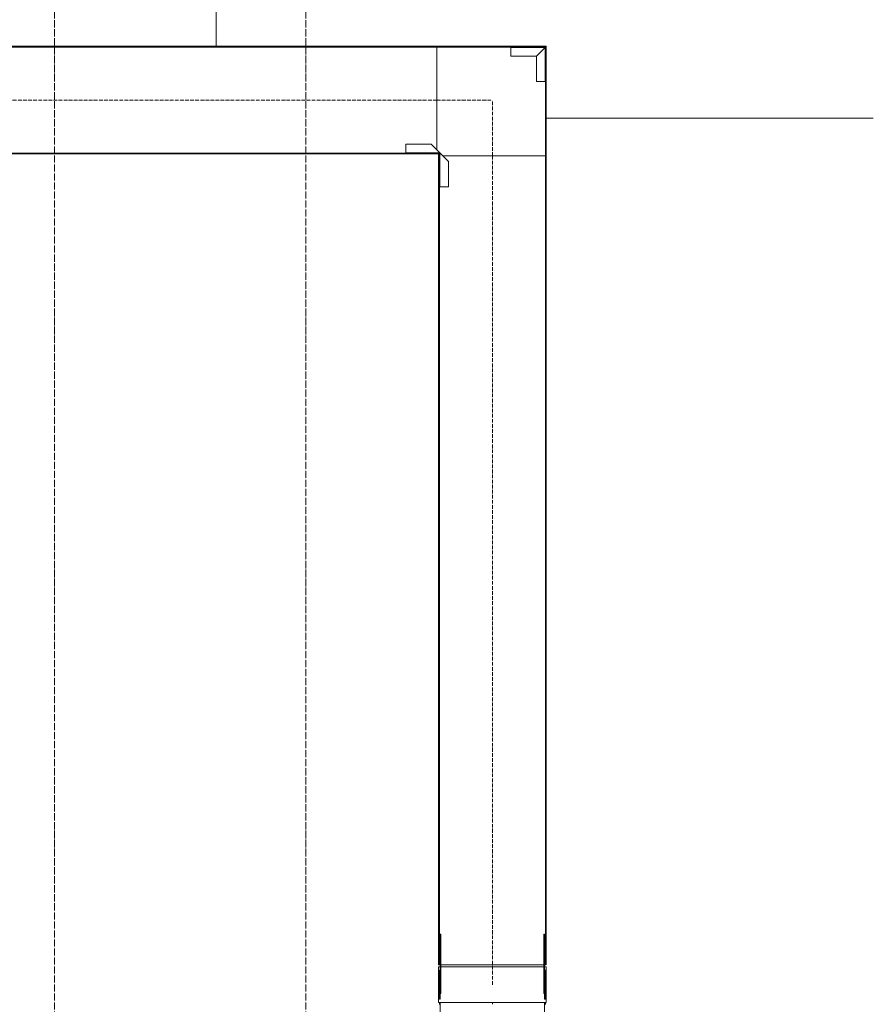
# Model space of a CAD drawing. Header units: millimetres. Extents: x 5617 to 137993, y -10603 to 156644.
# Tile 39 of 79: x 100580 to 102958, y 26631 to 29374. Entities that reach past the tile are written whole.
import ezdxf

# ---------------------------------------------------------------- set-up
doc = ezdxf.new("R2010")
doc.units = ezdxf.units.MM
doc.linetypes.add('Линия сетки', pattern=[25, 20, -2.5, 0, -2.5])
doc.linetypes.add('Осевая', pattern=[14, 10, -2, 0, -2])
for name, color, linetype, lineweight in [('Кабельные лотки', 7, 'Continuous', 18), ('Опуск', 7, 'Continuous', 18), ('Осевая линия', 7, 'Осевая', 18), ('Оси', 7, 'Continuous', 9), ('Парковка', 7, 'Continuous', 18), ('Соединительные детали кабельных лотков', 7, 'Continuous', 18), ('Элементы узлов', 7, 'Continuous', 18)]:
    doc.layers.add(name, color=color, linetype=linetype, lineweight=lineweight)

# ---------------------------------------------------------------- blocks, each defined once
blk = doc.blocks.new('199_Парковочные места 3 класса и МГН - Средний класс-5604842-МКСС_LB01_-7_650__Кабельные конструкции_Лотки_3')
at = {"layer": 'Парковка', "color": 253, "true_color": 0xaaaaaa}
for p, q in [((1580, 5300), (669.5, 5300)), ((2500, 0), (2500, 5100.2)), ((2150, 4735), (2150, 4775)), ((2150, 4775), (2250, 4775)), ((2250, 4625), (2250, 4775)), ((669.5, 4735), (2200, 4735)), ((669.5, 4665), (2200, 4665)), ((2150, 4625), (2150, 4665)), ((2150, 4625), (2250, 4625)), ((669.5, 0), (2500, 0))]:
    blk.add_line(p, q, dxfattribs=at)
blk.add_arc((2200, 4700), 35, 270, 90, dxfattribs=at)
at = {"layer": 'Элементы узлов', "color": 253, "true_color": 0xaaaaaa}
for p, q in [((1188.1, 4261.3), (1176.6, 4307.4)), ((1319.5, 4261.3), (1331, 4307.4)), ((1799.9, 3817), (1911.6, 4265.1)), ((1769.7, 3819.8), (1861.7, 4188.9)), ((1995.8, 4192.1), (2045.1, 3681.8)), ((737.9, 3819.8), (669.5, 4094.1)), ((1933.4, 4041.7), (1952.6, 4041.7)), ((707.7, 3817), (669.5, 3970.1)), ((1253.8, 3800.9), (753.8, 3800.9)), ((1253.8, 3800.9), (1753.8, 3800.9)), ((1253.8, 3770.9), (753.8, 3770.9)), ((1253.8, 3770.9), (1753.8, 3770.9)), ((2045.1, 3681.8), (2054.4, 3259.9)), ((2088.5, 3675.6), (2079.2, 3641.5)), ((2088.5, 3675.6), (2079.2, 3641.5)), ((687.7, 3297.4), (687.7, 3598.1)), ((707.7, 2069.1), (707.7, 3598.1)), ((1800, 2069.1), (1799.9, 3598.1)), ((1819.9, 3297.4), (1819.9, 3598.1)), ((1799.9, 3249.1), (1986, 3435.1)), ((1819.9, 3297.4), (1965.6, 3443)), ((1830, 3236.7), (1959, 3365.7)), ((687.7, 3297.4), (669.5, 3315.6)), ((707.7, 3249.1), (669.5, 3287.3)), ((677.7, 3236.7), (669.5, 3244.8)), ((677.7, 2516.2), (677.7, 3236.7)), ((1830, 2516.2), (1830, 3236.7)), ((2054.4, 3259.9), (2076.1, 3033.4)), ((677.7, 2516.2), (669.5, 2512.2)), ((707.7, 2497.5), (669.5, 2478.8)), ((1800, 2497.5), (2076.1, 2362.6)), ((1830, 2516.2), (1983.6, 2441.1)), ((677.7, 2449.4), (669.5, 2445.5)), ((677.7, 2069.4), (677.7, 2449.4)), ((1830, 2069.4), (1830, 2449.4)), ((1830, 2449.4), (1984.3, 2374)), ((1927.3, 1736.3), (1862.8, 1925.3)), ((669.5, 1904.9), (672.7, 1914.3)), ((1992.3, 1452.5), (1834.9, 1914.3)), ((669.5, 1811.9), (693.3, 1881.5)), ((1964.9, 1440), (1814.4, 1881.5)), ((1927.3, 1736.3), (1982.9, 1736.3)), ((2200.1, 1706.8), (1971.9, 1682.8)), ((2072.4, 1693.4), (2200.1, 1706.8)), ((2209.8, 1678.4), (2200.1, 1706.8)), ((2200.1, 1706.8), (2209.8, 1678.4)), ((1992.3, 1452.5), (2010.9, 1604.6)), ((2071.8, 1612.5), (2069.9, 1418.4)), ((2071.8, 1612.5), (2069.9, 1418.4)), ((1992.3, 1452.5), (2069.9, 1418.4)), ((952.8, 1185.7), (983.8, 1142.3)), ((1554.8, 1185.7), (1523.8, 1142.3)), ((2085.4, 1114.3), (2065.2, 1185.5)), ((2065.2, 1185.5), (2085.4, 1114.3)), ((983.8, 1142.3), (1089.6, 98.7)), ((1523.8, 1142.3), (1418.1, 98.7))]:
    blk.add_line(p, q, dxfattribs=at)
blk.add_circle((1255.7, 208.4), 49.6, dxfattribs=at)
for centre, radius, start, end in [((1249.8, -6442.3), 10791.2, 89.97872, 93.08274), ((1249.8, -6442.3), 10791.2, 89.97872, 93.08274), ((1257.8, -6442.3), 10791.2, 86.35928, 90.02128), ((1257.8, -6442.3), 10791.2, 86.35928, 90.02128), ((1185.4, 179.7), 4127.7, 89.0501, 97.1814), ((1322.3, 179.7), 4127.7, 81.7908, 90.9499), ((1936.5, 4224.2), 103.1, 6.8835, 86.3593), ((1936.5, 4224.2), 103.1, 6.8835, 86.3593), ((1253.8, -3792.2), 8053.7, 85.37189, 94.16084), ((1915.1, 4184.1), 81.1, 5.6929, 92.4229), ((1907.8, 4201.7), 33.8, 4.0543, 97.095), ((-6698.4, 3181.8), 8800.8, 3.21671, 6.88355), ((-6698.4, 3181.8), 8800.8, 3.21671, 6.88355), ((1253.8, -2688.8), 6904.6, 84.9489, 94.85458), ((-27492.1, 2117.9), 29507.5, 359.16337, 4.05433), ((2610.7, 3648.4), 783.2, 149.8554, 165.5814), ((2403.2, 3598.1), 603.3, 155.9999, 180.0001), ((753.8, 3817), 46.1, 180, 270), ((753.8, 3817), 16.1, 170.2127, 270), ((1753.8, 3817), 16.1, 270, 9.7873), ((1753.8, 3817), 46.1, 270, 360), ((104.4, 3598.1), 603.3, 359.9999, 20.1096), ((2237.6, 3491.9), 431, 132.4417, 165.7397), ((-27492.1, 2117.9), 29487.5, 2.57574, 3.2896), ((270, 3491.9), 431, 14.2603, 21.3939), ((309.7, 3346.5), 1793.9, 349.9492, 9.4665), ((309.7, 3346.5), 1793.9, 349.9492, 9.4665), ((-27492.1, 2117.9), 29477.5, 0.62835, 2.42614), ((-119787.1, 2693.9), 121863.7, 359.529578, 0.159624), ((-119787.1, 2693.9), 121863.7, 359.529578, 0.159624), ((-27492.1, 2117.9), 29477.5, 359.25824, 0.49792), ((308.1, 2077.9), 369.7, 348.4189, 358.6829), ((308.1, 2077.9), 399.7, 335.8269, 358.7333), ((2199.5, 2077.9), 399.7, 181.2667, 204.1731), ((2199.5, 2077.9), 369.7, 181.3171, 204.386), ((1253.8, 6444.6), 4567.5, 262.6911, 277.3091), ((1253.8, 6444.6), 4597.5, 262.9967, 277.0036), ((2063.5, 1640.4), 100.9, 155.1844, 204.8156), ((1962, 2019.9), 421.9, 271.3449, 305.9666), ((1962, 2019.9), 421.9, 285.0802, 305.9666), ((1952.7, 1431.5), 14.9, 280.8242, 34.6567), ((1952.7, 1431.5), 44.9, 290.1373, 27.9235), ((1335.5, 2380), 1145.5, 265.9136, 302.7696), ((-9810.4, 1542.7), 11881, 354.25868, 359.4003), ((-9810.4, 1542.7), 11881, 358.27689, 359.4003), ((1335.5, 2380), 1175.5, 266.0181, 302.5623), ((-5850.1, 1141), 7822.1, 353.06091, 1.81947), ((1172.2, 2380), 1145.5, 243.9618, 274.0864), ((1172.2, 2380), 1175.5, 244.6611, 273.9819), ((-1483.1, 937.1), 3572.9, 349.195, 2.843), ((-1483.1, 937.1), 3572.9, 349.195, 2.843), ((1797.4, 375.7), 214.7, 303.1556, 354.2587), ((1890.2, 279.1), 136.8, 286.8716, 355.0665), ((1890.2, 279.1), 136.8, 286.8716, 355.0665), ((1329.5, 1868.5), 1772, 267.5536, 289.2869), ((1178.2, 1868.5), 1772, 253.2998, 272.4464), ((1253.8, 2377.4), 2329.4, 270.0001, 286.8716), ((1253.8, 2377.4), 2329.4, 270.0001, 286.8716), ((1253.8, 2377.4), 2329.4, 255.4634, 269.9999), ((1253.8, 2377.4), 2329.4, 255.4634, 269.9999)]:
    blk.add_arc(centre, radius, start, end, dxfattribs=at)
blk = doc.blocks.new('135_SLK_GD_AR_rvt-1-МКСС_LB01_-7_650__Кабельные конструкции_Лотки_3')
at = {"layer": 'Парковка', "color": 253, "lineweight": 18, "true_color": 0xaaaaaa, "rotation": 180}
blk.add_blockref('199_Парковочные места 3 класса и МГН - Средний класс-5604842-МКСС_LB01_-7_650__Кабельные конструкции_Лотки_3', (89300, 34400), dxfattribs=at)
blk = doc.blocks.new('OSTEC_CLH - ЛН_ ЛП - СЛУМИ - Угол горизонтальный - ZS - Цинкование по методу Сендзимира-V41-МКСС_LB01_-7_650__Кабельные конструкции_Лотки_3')
at = {"layer": 'Осевая линия'}
for p, q in [((0, 155), (0, 0)), ((-155, 0), (0, 0)), ((-154, 0), (-155, 0))]:
    blk.add_line(p, q, dxfattribs=at)
at = {"layer": 'Соединительные детали кабельных лотков', "color": 96, "true_color": 0x008000}
for p, q in [((-155, 147.5), (-155, 150)), ((-155, 150), (-150, 150)), ((-147.5, 147.5), (-155, 147.5)), ((-155, -147.5), (-155, 138.1)), ((-147.5, 155), (-150, 155)), ((-150, 155), (-150, 150)), ((-147.5, 147.5), (-147.5, 155)), ((147.5, 155), (-138.1, 155)), ((150, 155), (147.5, 155)), ((147.5, 155), (147.5, -147.5)), ((150, -150), (150, 155)), ((-155, -150), (-155, -147.5)), ((147.5, -147.5), (-155, -147.5)), ((150, -150), (-155, -150))]:
    blk.add_line(p, q, dxfattribs=at)
blk = doc.blocks.new('OSTEC_U - ЛН_ ЛП - СЛУМИ - OSTEC_U - ЛН_ ЛП - СЛУМИ-V42-МКСС_LB01_-7_650__Кабельные конструкции_Лотки_3')
at = {"layer": 'Соединительные детали кабельных лотков', "color": 96, "true_color": 0x008000}
for p, q in [((-24, 95), (0, 95)), ((-24, 95), (-24, 24)), ((0.9, 95), (0, 95)), ((0, 95), (0, 0)), ((-24, 24), (-95, 24)), ((-95, 0), (-95, 24)), ((0, 0), (-95, 0)), ((-95, 0), (-95, -0.9)), ((-24, 24), (0, 0)), ((0, 0), (-24, 24)), ((0.9, -0.2), (0, 0)), ((0, 0), (0.9, -0.2)), ((0, 0), (0.2, -0.9)), ((0.2, -0.9), (0, 0))]:
    blk.add_line(p, q, dxfattribs=at)
for start, end in [(270, 349.2568), (270, 349.2568), (280.7432, 360), (280.7432, 360)]:
    blk.add_arc((0, 0), 0.9, start, end, dxfattribs=at)
blk = doc.blocks.new('OSTEC_U - ЛН_ ЛП - СЛУМИ - OSTEC_U - ЛН_ ЛП - СЛУМИ-1209086-МКСС_LB01_-7_650__Кабельные конструкции_Лотки_3')
at = {"layer": 'Соединительные детали кабельных лотков', "color": 96, "true_color": 0x008000}
for p, q in [((0, 95), (-0.9, 95)), ((0, 0), (0, 95)), ((0, 95), (24, 95)), ((24, 24), (24, 95)), ((-95, 0.9), (-95, 0)), ((0, 0), (24, 24)), ((0, 0), (0.9, 0.2)), ((0.9, 0.2), (0, 0)), ((-95, 0), (0, 0)), ((-95, -24), (-95, 0)), ((-95, -24), (-24, -24)), ((-24, -24), (0, 0)), ((-0.2, -0.9), (0, 0)), ((0, 0), (-0.2, -0.9))]:
    blk.add_line(p, q, dxfattribs=at)
for start, end in [(10.7432, 90), (10.7432, 37.1621), (180, 259.2568), (232.8379, 259.2568)]:
    blk.add_arc((0, 0), 0.9, start, end, dxfattribs=at)
blk = doc.blocks.new('OSTEC_CLV - ЛН_ ЛП - ПШСМ - Угол вертикальный - ZS - Цинкование по методу Сендзимира-V39-МКСС_LB01_-7_650__Кабельные конструкции_Лотки_3')
at = {"layer": 'Осевая линия'}
for p, q in [((80600, 25827.5), (80600, 25828.5)), ((80600, 25773.5), (80600, 25827.5))]:
    blk.add_line(p, q, dxfattribs=at)
blk = doc.blocks.new('OSTEC_U - ЛН_ ЛП - ПШСМ - OSTEC_U - ЛН_ ЛП - ПШСМ-V57-МКСС_LB01_-7_650__Кабельные конструкции_Лотки_3')
at = {"layer": 'Соединительные детали кабельных лотков', "color": 96, "true_color": 0x008000}
for p, q in [((80745.5, 25813.5), (80747.5, 25813.5)), ((80747.5, 25813.5), (80747.5, 25798.5)), ((80747.5, 25798.5), (80745.5, 25798.5)), ((80745.5, 25798.5), (80747.5, 25798.5)), ((80747.5, 25748.5), (80747.5, 25798.5)), ((80745.5, 25773.5), (80745.5, 25748.5)), ((80745.5, 25748.5), (80747.5, 25748.5)), ((80745.5, 25733.5), (80745.5, 25748.5)), ((80745.5, 25748.5), (80747.5, 25748.5)), ((80745.5, 25733.5), (80747.5, 25733.5)), ((80747.5, 25748.5), (80747.5, 25733.5))]:
    blk.add_line(p, q, dxfattribs=at)
blk = doc.blocks.new('OSTEC_U - ЛН_ ЛП - ПШСМ - OSTEC_U - ЛН_ ЛП - ПШСМ-V58-МКСС_LB01_-7_650__Кабельные конструкции_Лотки_3')
at = {"layer": 'Соединительные детали кабельных лотков', "color": 96, "true_color": 0x008000}
for p, q in [((80452.5, 25798.5), (80452.5, 25813.5)), ((80452.5, 25813.5), (80454.5, 25813.5)), ((80454.5, 25798.5), (80452.5, 25798.5)), ((80452.5, 25798.5), (80452.5, 25748.5)), ((80452.5, 25798.5), (80454.5, 25798.5)), ((80454.5, 25748.5), (80454.5, 25773.5)), ((80452.5, 25748.5), (80454.5, 25748.5)), ((80452.5, 25733.5), (80452.5, 25748.5)), ((80452.5, 25748.5), (80454.5, 25748.5)), ((80452.5, 25733.5), (80454.5, 25733.5)), ((80454.5, 25748.5), (80454.5, 25733.5))]:
    blk.add_line(p, q, dxfattribs=at)
blk = doc.blocks.new('OSTEC_U - ЛН_ ЛП - ПШСМ - OSTEC_U - ЛН_ ЛП - ПШСМ-V59-МКСС_LB01_-7_650__Кабельные конструкции_Лотки_3')
at = {"layer": 'Соединительные детали кабельных лотков', "color": 96, "true_color": 0x008000}
for p, q in [((80454.5, 25786.9), (80454.5, 25914.5)), ((80456.5, 25914.5), (80454.5, 25914.5)), ((80456.5, 25914.5), (80456.5, 25786.9)), ((80454.5, 25785), (80454.5, 25786.9)), ((80454.5, 25786.9), (80454.5, 25785)), ((80456.5, 25786.9), (80454.5, 25786.9)), ((80454.5, 25773.5), (80454.5, 25785)), ((80456.5, 25785), (80454.5, 25785)), ((80456.5, 25785), (80456.5, 25786.9)), ((80456.5, 25786.9), (80456.5, 25785)), ((80456.5, 25785), (80456.5, 25773.5)), ((80454.5, 25773.5), (80454.5, 25748.5)), ((80456.5, 25748.5), (80456.5, 25773.5)), ((80454.5, 25748.5), (80456.5, 25748.5))]:
    blk.add_line(p, q, dxfattribs=at)
blk = doc.blocks.new('OSTEC_U - ЛН_ ЛП - ПШСМ - OSTEC_U - ЛН_ ЛП - ПШСМ-V60-МКСС_LB01_-7_650__Кабельные конструкции_Лотки_3')
at = {"layer": 'Соединительные детали кабельных лотков', "color": 96, "true_color": 0x008000}
for p, q in [((80743.5, 25786.9), (80743.5, 25914.5)), ((80745.5, 25914.5), (80743.5, 25914.5)), ((80745.5, 25914.5), (80745.5, 25786.9)), ((80743.5, 25785), (80743.5, 25786.9)), ((80743.5, 25786.9), (80743.5, 25785)), ((80745.5, 25786.9), (80743.5, 25786.9)), ((80743.5, 25773.5), (80743.5, 25785)), ((80745.5, 25785), (80743.5, 25785)), ((80745.5, 25785), (80745.5, 25786.9)), ((80745.5, 25786.9), (80745.5, 25785)), ((80745.5, 25785), (80745.5, 25773.5)), ((80743.5, 25773.5), (80743.5, 25748.5)), ((80745.5, 25748.5), (80745.5, 25773.5)), ((80743.5, 25748.5), (80745.5, 25748.5))]:
    blk.add_line(p, q, dxfattribs=at)
blk = doc.blocks.new('OSTEC_CLV - ЛН_ ЛП - ПШСМ - Угол вертикальный - ZS - Цинкование по методу Сендзимира-V38-МКСС_LB01_-7_650__Кабельные конструкции_Лотки_3')
at = {"layer": 'Осевая линия'}
for p, q in [((83628.4, 29149.8), (83628, 29149.8)), ((83632.6, 29149.8), (83628.4, 29149.8))]:
    blk.add_line(p, q, dxfattribs=at)
blk = doc.blocks.new('OSTEC_U - ЛН_ ЛП - ПШСМ - OSTEC_U - ЛН_ ЛП - ПШСМ-V55-МКСС_LB01_-7_650__Кабельные конструкции_Лотки_3')
at = {"layer": 'Соединительные детали кабельных лотков', "color": 96, "true_color": 0x008000}
for p, q in [((83541.4, 29295.2), (83541.4, 29297.2)), ((83541.4, 29295.2), (83541.4, 29297.2)), ((83632.4, 29295.2), (83541.4, 29295.2)), ((83541.4, 29295.2), (83632.4, 29295.2)), ((83632.4, 29297.2), (83627.4, 29297.2)), ((83627.4, 29297.2), (83632.4, 29297.2))]:
    blk.add_line(p, q, dxfattribs=at)
blk = doc.blocks.new('OSTEC_U - ЛН_ ЛП - ПШСМ - OSTEC_U - ЛН_ ЛП - ПШСМ-V56-МКСС_LB01_-7_650__Кабельные конструкции_Лотки_3')
at = {"layer": 'Соединительные детали кабельных лотков', "color": 96, "true_color": 0x008000}
for p, q in [((83632.4, 29004.3), (83541.4, 29004.3)), ((83541.4, 29004.3), (83632.4, 29004.3)), ((83541.4, 29002.3), (83541.4, 29004.3)), ((83541.4, 29002.3), (83541.4, 29004.3)), ((83632.4, 29002.3), (83627.4, 29002.3)), ((83627.4, 29002.3), (83632.4, 29002.3))]:
    blk.add_line(p, q, dxfattribs=at)

msp = doc.modelspace()

# ---------------------------------------------------------------- linework, layer by layer
at = {"layer": 'Кабельные лотки', "color": 96, "true_color": 0x008000}
for p, q in [((101741.5, 29299.8), (98063.9, 29299.8)), ((101741.5, 29297.2), (98063.9, 29297.2)), ((101741.5, 29299.8), (101741.5, 29011.6)), ((101741.5, 29002.3), (98063.9, 29002.3)), ((101741.5, 28999.8), (98063.9, 28999.8)), ((101741.5, 29002.3), (101741.5, 28999.8)), ((101746.5, 28994.8), (101749.1, 28994.8)), ((101746.5, 28994.8), (101746.5, 26741.1)), ((101749.1, 28994.8), (101749.1, 26741.1)), ((101758.4, 28994.8), (102046.5, 28994.8)), ((102044, 28994.8), (102044, 26741.1)), ((102046.5, 28994.8), (102046.5, 26741.1)), ((101751.1, 26741.1), (101746.5, 26741.1)), ((102040, 26741.1), (101753.1, 26741.1)), ((102046.5, 26741.1), (102042, 26741.1))]:
    msp.add_line(p, q, dxfattribs=at)
at = {"layer": 'Опуск'}
for p, q in [((101746.5, 26736.1), (101746.5, 26636.1)), ((101751.1, 26736.1), (101746.5, 26736.1)), ((102040, 26736.1), (101753.1, 26736.1)), ((102046.5, 26736.1), (102042, 26736.1)), ((102046.5, 26636.1), (102046.5, 26736.1)), ((101746.5, 26636.1), (102046.5, 26636.1))]:
    msp.add_line(p, q, dxfattribs=at)
at = {"layer": 'Осевая линия'}
for p, q in [((101741.5, 29149.8), (98063.9, 29149.8)), ((101896.5, 28994.8), (101896.5, 26741.1))]:
    msp.add_line(p, q, dxfattribs=at)
at = {"layer": 'Оси', "linetype": 'Линия сетки'}
for p, q in [((100676.5, -9728.2), (100676.5, 57523)), ((101376.5, -9728.2), (101376.5, 57523))]:
    msp.add_line(p, q, dxfattribs=at)

# ---------------------------------------------------------------- block references
at = {"lineweight": 5}
msp.add_blockref('135_SLK_GD_AR_rvt-1-МКСС_LB01_-7_650__Кабельные конструкции_Лотки_3', (14326.5, 0), dxfattribs=at)
at = {"layer": 'Соединительные детали кабельных лотков', "rotation": 90}
for name, p in [('OSTEC_CLH - ЛН_ ЛП - СЛУМИ - Угол горизонтальный - ZS - Цинкование по методу Сендзимира-V41-МКСС_LB01_-7_650__Кабельные конструкции_Лотки_3', (101896.5, 29149.8)), ('OSTEC_CLV - ЛН_ ЛП - ПШСМ - Угол вертикальный - ZS - Цинкование по методу Сендзимира-V38-МКСС_LB01_-7_650__Кабельные конструкции_Лотки_3', (131046.3, -56996.3))]:
    msp.add_blockref(name, p, dxfattribs=at)
at = {"layer": 'Соединительные детали кабельных лотков', "color": 96, "true_color": 0x008000}
for name, p, rotation in [('OSTEC_U - ЛН_ ЛП - СЛУМИ - OSTEC_U - ЛН_ ЛП - СЛУМИ-V42-МКСС_LB01_-7_650__Кабельные конструкции_Лотки_3', (102043.1, 29296.3), 90.0000000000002), ('OSTEC_U - ЛН_ ЛП - СЛУМИ - OSTEC_U - ЛН_ ЛП - СЛУМИ-1209086-МКСС_LB01_-7_650__Кабельные конструкции_Лотки_3', (101750, 29003.2), 90.00000000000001), ('OSTEC_U - ЛН_ ЛП - ПШСМ - OSTEC_U - ЛН_ ЛП - ПШСМ-V55-МКСС_LB01_-7_650__Кабельные конструкции_Лотки_3', (131046.3, -56996.3), 90), ('OSTEC_U - ЛН_ ЛП - ПШСМ - OSTEC_U - ЛН_ ЛП - ПШСМ-V56-МКСС_LB01_-7_650__Кабельные конструкции_Лотки_3', (131046.3, -56996.3), 89.9999999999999)]:
    msp.add_blockref(name, p, dxfattribs=dict(at, rotation=rotation))
for name in ['OSTEC_U - ЛН_ ЛП - ПШСМ - OSTEC_U - ЛН_ ЛП - ПШСМ-V59-МКСС_LB01_-7_650__Кабельные конструкции_Лотки_3', 'OSTEC_U - ЛН_ ЛП - ПШСМ - OSTEC_U - ЛН_ ЛП - ПШСМ-V60-МКСС_LB01_-7_650__Кабельные конструкции_Лотки_3', 'OSTEC_U - ЛН_ ЛП - ПШСМ - OSTEC_U - ЛН_ ЛП - ПШСМ-V58-МКСС_LB01_-7_650__Кабельные конструкции_Лотки_3', 'OSTEC_U - ЛН_ ЛП - ПШСМ - OSTEC_U - ЛН_ ЛП - ПШСМ-V57-МКСС_LB01_-7_650__Кабельные конструкции_Лотки_3']:
    msp.add_blockref(name, (21296.5, 912.6), dxfattribs=at)
at = {"layer": 'Соединительные детали кабельных лотков'}
msp.add_blockref('OSTEC_CLV - ЛН_ ЛП - ПШСМ - Угол вертикальный - ZS - Цинкование по методу Сендзимира-V39-МКСС_LB01_-7_650__Кабельные конструкции_Лотки_3', (21296.5, 912.6), dxfattribs=at)

doc.saveas('drawing.dxf')
